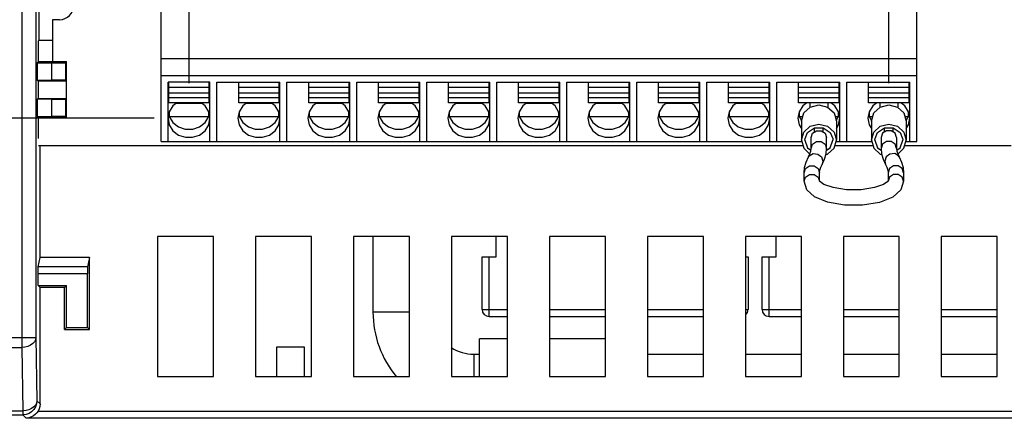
# Model space of a CAD drawing. Extents: x 27 to 410, y 32 to 287.
# Tile 25 of 30: x 275 to 303, y 142 to 153. Entities that reach past the tile are written whole.
import ezdxf

# ---------------------------------------------------------------- set-up
doc = ezdxf.new("R2010")
doc.units = 0
doc.header["$LTSCALE"] = 23.1
doc.layers.get('0').update_dxf_attribs({"linetype": 'CONTINUOUS'})
doc.layers.add('ALL_DIM', color=7, linetype='CONTINUOUS')
doc.dimstyles.get("Standard").update_dxf_attribs({"dimtxt": 2.5, "dimasz": 2.5, "dimexe": 1.25, "dimexo": 0.625, "dimtad": 1, "dimcen": 2.5, "dimazin": 3, "dimtfac": 1, "dimtmove": 0, "dimatfit": 3})

# ---------------------------------------------------------------- blocks, each defined once
blk = doc.blocks.new('_OPEN')
at = {"color": 0, "linetype": 'BYBLOCK'}
for p, q in [((0, 0), (-1, 0.25)), ((-1, -0.25), (0, 0)), ((-1, 0), (0, 0))]:
    blk.add_line(p, q, dxfattribs=at)
blk = doc.blocks.new('*D35')
at = {"layer": 'ALL_DIM', "color": 2, "linetype": 'CONTINUOUS'}
for p, q in [((260.642, 149.671), (260.642, 177.638)), ((266.042, 149.671), (266.042, 177.638)), ((260.642, 176.638), (263.342, 176.638)), ((266.042, 176.638), (263.342, 176.638)), ((263.342, 176.638), (276.9, 176.638))]:
    blk.add_line(p, q, dxfattribs=at)
at = {"layer": 'ALL_DIM', "color": 2, "linetype": 'CONTINUOUS', "xscale": 2, "yscale": 2, "zscale": 2, "rotation": 180}
blk.add_blockref('_OPEN', (260.642, 176.638), dxfattribs=at)
at = {"layer": 'ALL_DIM', "color": 2, "linetype": 'CONTINUOUS', "xscale": 2, "yscale": 2, "zscale": 2}
blk.add_blockref('_OPEN', (266.042, 176.638), dxfattribs=at)
blk = doc.blocks.new('*D37')
at = {"layer": 'ALL_DIM', "color": 2, "linetype": 'CONTINUOUS'}
for p, q in [((278.742, 150.413), (219.224, 150.413)), ((220.224, 150.413), (220.224, 131.422)), ((220.224, 112.431), (220.224, 131.422)), ((249.642, 112.431), (219.224, 112.431))]:
    blk.add_line(p, q, dxfattribs=at)
at = {"layer": 'ALL_DIM', "color": 2, "linetype": 'CONTINUOUS', "xscale": 2, "yscale": 2, "zscale": 2}
for p, rotation in [((220.224, 150.413), 90), ((220.224, 112.431), 270)]:
    blk.add_blockref('_OPEN', p, dxfattribs=dict(at, rotation=rotation))
blk = doc.blocks.new('*D38')
at = {"layer": 'ALL_DIM', "color": 2, "linetype": 'CONTINUOUS'}
for p, q in [((226.473, 154.613), (226.473, 159.613)), ((226.473, 159.613), (226.473, 152.513)), ((277.742, 154.613), (225.473, 154.613)), ((226.473, 138.309), (226.473, 152.513)), ((278.742, 150.413), (225.473, 150.413)), ((226.473, 150.413), (226.473, 138.309))]:
    blk.add_line(p, q, dxfattribs=at)
at = {"layer": 'ALL_DIM', "color": 2, "linetype": 'CONTINUOUS', "xscale": 2, "yscale": 2, "zscale": 2}
for p, rotation in [((226.473, 154.613), 270), ((226.473, 150.413), 90)]:
    blk.add_blockref('_OPEN', p, dxfattribs=dict(at, rotation=rotation))
blk = doc.blocks.new('*D39')
at = {"layer": 'ALL_DIM', "color": 2, "linetype": 'CONTINUOUS'}
for p, q in [((276.542, 160.413), (219.224, 160.413)), ((220.224, 160.413), (220.224, 155.413)), ((220.224, 150.413), (220.224, 155.413)), ((278.742, 150.413), (219.224, 150.413))]:
    blk.add_line(p, q, dxfattribs=at)
at = {"layer": 'ALL_DIM', "color": 2, "linetype": 'CONTINUOUS', "xscale": 2, "yscale": 2, "zscale": 2}
for p, rotation in [((220.224, 160.413), 90), ((220.224, 150.413), 270)]:
    blk.add_blockref('_OPEN', p, dxfattribs=dict(at, rotation=rotation))
blk = doc.blocks.new('*D40')
at = {"layer": 'ALL_DIM', "color": 2, "linetype": 'CONTINUOUS'}
for p, q in [((279.742, 151.413), (279.742, 183.681)), ((299.742, 151.413), (299.742, 183.681)), ((279.742, 182.681), (289.742, 182.681)), ((299.742, 182.681), (289.742, 182.681))]:
    blk.add_line(p, q, dxfattribs=at)
at = {"layer": 'ALL_DIM', "color": 2, "linetype": 'CONTINUOUS', "xscale": 2, "yscale": 2, "zscale": 2, "rotation": 180}
blk.add_blockref('_OPEN', (279.742, 182.681), dxfattribs=at)
at = {"layer": 'ALL_DIM', "color": 2, "linetype": 'CONTINUOUS', "xscale": 2, "yscale": 2, "zscale": 2}
blk.add_blockref('_OPEN', (299.742, 182.681), dxfattribs=at)
blk = doc.blocks.new('*D43')
at = {"layer": 'ALL_DIM', "color": 2, "linetype": 'CONTINUOUS'}
for p, q in [((307.43, 151.413), (307.43, 200.645)), ((311.43, 151.413), (311.43, 200.645)), ((307.43, 199.645), (302.43, 199.645)), ((302.43, 199.645), (309.43, 199.645)), ((331.075, 199.645), (309.43, 199.645)), ((311.43, 199.645), (331.075, 199.645))]:
    blk.add_line(p, q, dxfattribs=at)
at = {"layer": 'ALL_DIM', "color": 2, "linetype": 'CONTINUOUS', "xscale": 2, "yscale": 2, "zscale": 2}
blk.add_blockref('_OPEN', (307.43, 199.645), dxfattribs=at)
at = {"layer": 'ALL_DIM', "color": 2, "linetype": 'CONTINUOUS', "xscale": 2, "yscale": 2, "zscale": 2, "rotation": 180}
blk.add_blockref('_OPEN', (311.43, 199.645), dxfattribs=at)
blk = doc.blocks.new('*D45')
at = {"layer": 'ALL_DIM', "color": 2, "linetype": 'CONTINUOUS'}
for p, q in [((250.642, 113.431), (250.642, 200.645)), ((307.43, 151.413), (307.43, 200.645)), ((250.642, 199.645), (279.036, 199.645)), ((307.43, 199.645), (279.036, 199.645))]:
    blk.add_line(p, q, dxfattribs=at)
at = {"layer": 'ALL_DIM', "color": 2, "linetype": 'CONTINUOUS', "xscale": 2, "yscale": 2, "zscale": 2, "rotation": 180}
blk.add_blockref('_OPEN', (250.642, 199.645), dxfattribs=at)
at = {"layer": 'ALL_DIM', "color": 2, "linetype": 'CONTINUOUS', "xscale": 2, "yscale": 2, "zscale": 2}
blk.add_blockref('_OPEN', (307.43, 199.645), dxfattribs=at)
blk = doc.blocks.new('*D46')
at = {"layer": 'ALL_DIM', "color": 2, "linetype": 'CONTINUOUS'}
for p, q in [((250.642, 113.431), (250.642, 206.543)), ((306.414, 200.589), (306.414, 206.543)), ((250.642, 205.543), (278.528, 205.543)), ((306.414, 205.543), (278.528, 205.543)), ((306.414, 155.477), (306.414, 198.737))]:
    blk.add_line(p, q, dxfattribs=at)
at = {"layer": 'ALL_DIM', "color": 2, "linetype": 'CONTINUOUS', "xscale": 2, "yscale": 2, "zscale": 2, "rotation": 180}
blk.add_blockref('_OPEN', (250.642, 205.543), dxfattribs=at)
at = {"layer": 'ALL_DIM', "color": 2, "linetype": 'CONTINUOUS', "xscale": 2, "yscale": 2, "zscale": 2}
blk.add_blockref('_OPEN', (306.414, 205.543), dxfattribs=at)
blk = doc.blocks.new('*D47')
at = {"layer": 'ALL_DIM', "color": 2, "linetype": 'CONTINUOUS'}
for p, q in [((250.642, 113.431), (250.642, 183.681)), ((279.742, 151.413), (279.742, 183.681)), ((250.642, 182.681), (265.192, 182.681)), ((279.742, 182.681), (265.192, 182.681))]:
    blk.add_line(p, q, dxfattribs=at)
at = {"layer": 'ALL_DIM', "color": 2, "linetype": 'CONTINUOUS', "xscale": 2, "yscale": 2, "zscale": 2, "rotation": 180}
blk.add_blockref('_OPEN', (250.642, 182.681), dxfattribs=at)
at = {"layer": 'ALL_DIM', "color": 2, "linetype": 'CONTINUOUS', "xscale": 2, "yscale": 2, "zscale": 2}
blk.add_blockref('_OPEN', (279.742, 182.681), dxfattribs=at)
blk = doc.blocks.new('*D48')
at = {"layer": 'ALL_DIM', "color": 2, "linetype": 'CONTINUOUS'}
for p, q in [((250.642, 113.431), (250.642, 189.115)), ((278.742, 183.714), (278.742, 189.115)), ((250.642, 188.115), (264.692, 188.115)), ((278.742, 188.115), (264.692, 188.115)), ((278.742, 155.613), (278.742, 181.604))]:
    blk.add_line(p, q, dxfattribs=at)
at = {"layer": 'ALL_DIM', "color": 2, "linetype": 'CONTINUOUS', "xscale": 2, "yscale": 2, "zscale": 2, "rotation": 180}
blk.add_blockref('_OPEN', (250.642, 188.115), dxfattribs=at)
at = {"layer": 'ALL_DIM', "color": 2, "linetype": 'CONTINUOUS', "xscale": 2, "yscale": 2, "zscale": 2}
blk.add_blockref('_OPEN', (278.742, 188.115), dxfattribs=at)
blk = doc.blocks.new('*D49')
at = {"layer": 'ALL_DIM', "color": 2, "linetype": 'CONTINUOUS'}
for p, q in [((250.642, 113.431), (250.642, 194.604)), ((277.542, 189.262), (277.542, 194.604)), ((250.642, 193.604), (264.092, 193.604)), ((277.542, 193.604), (264.092, 193.604)), ((277.542, 161.413), (277.542, 187.151))]:
    blk.add_line(p, q, dxfattribs=at)
at = {"layer": 'ALL_DIM', "color": 2, "linetype": 'CONTINUOUS', "xscale": 2, "yscale": 2, "zscale": 2, "rotation": 180}
blk.add_blockref('_OPEN', (250.642, 193.604), dxfattribs=at)
at = {"layer": 'ALL_DIM', "color": 2, "linetype": 'CONTINUOUS', "xscale": 2, "yscale": 2, "zscale": 2}
blk.add_blockref('_OPEN', (277.542, 193.604), dxfattribs=at)

msp = doc.modelspace()

# ---------------------------------------------------------------- linework, layer by layer
at = {"color": 7, "linetype": 'CONTINUOUS'}
for p, q in [((275.456, 152.645), (275.456, 158.031)), ((274.965, 155.8), (274.965, 143.865)), ((275.364, 155.8), (275.364, 144.148)), ((278.942, 149.751), (278.942, 153.751)), ((300.542, 149.751), (300.542, 153.751)), ((275.842, 153.231), (275.842, 152.031)), ((276.042, 153.231), (275.842, 153.231)), ((275.456, 152.645), (275.442, 152.631)), ((275.442, 152.031), (275.442, 152.631)), ((275.456, 152.645), (275.842, 152.645)), ((275.442, 152.031), (275.407, 151.996)), ((275.407, 151.996), (275.407, 151.506)), ((275.407, 151.996), (275.814, 151.996)), ((275.442, 152.031), (276.242, 152.031)), ((275.814, 151.996), (275.814, 151.506)), ((276.242, 152.031), (276.214, 152.003)), ((276.214, 152.003), (276.214, 151.499)), ((276.242, 150.431), (276.242, 152.031)), ((278.942, 152.124), (300.542, 152.124)), ((275.407, 151.506), (275.428, 151.485)), ((275.407, 151.506), (275.814, 151.506)), ((275.428, 151.485), (275.428, 150.977)), ((275.428, 151.485), (276.228, 151.485)), ((276.214, 151.499), (276.228, 151.485)), ((276.228, 151.485), (276.228, 150.977)), ((278.942, 151.631), (300.542, 151.631)), ((279.142, 149.751), (279.142, 151.447)), ((280.342, 151.447), (279.142, 151.447)), ((279.162, 150.855), (279.162, 151.444)), ((280.322, 150.855), (280.322, 151.444)), ((280.342, 149.751), (280.342, 151.447)), ((280.542, 149.751), (280.542, 151.447)), ((280.542, 151.447), (282.342, 151.447)), ((281.162, 150.855), (281.162, 151.444)), ((282.322, 150.855), (282.322, 151.444)), ((282.342, 149.751), (282.342, 151.447)), ((282.542, 149.751), (282.542, 151.447)), ((282.542, 151.447), (284.342, 151.447)), ((283.162, 150.855), (283.162, 151.444)), ((284.322, 150.855), (284.322, 151.444)), ((284.342, 149.751), (284.342, 151.447)), ((284.542, 149.751), (284.542, 151.447)), ((284.542, 151.447), (286.342, 151.447)), ((285.162, 150.855), (285.162, 151.444)), ((286.322, 150.855), (286.322, 151.444)), ((286.342, 149.751), (286.342, 151.447)), ((286.542, 149.751), (286.542, 151.447)), ((286.542, 151.447), (288.342, 151.447)), ((287.162, 150.855), (287.162, 151.444)), ((288.322, 150.855), (288.322, 151.444)), ((288.342, 149.751), (288.342, 151.447)), ((288.542, 149.751), (288.542, 151.447)), ((288.542, 151.447), (290.342, 151.447)), ((289.162, 150.855), (289.162, 151.444)), ((290.322, 150.855), (290.322, 151.444)), ((290.342, 149.751), (290.342, 151.447)), ((290.542, 149.751), (290.542, 151.447)), ((290.542, 151.447), (292.342, 151.447)), ((291.162, 150.855), (291.162, 151.444)), ((292.322, 150.855), (292.322, 151.444)), ((292.342, 149.751), (292.342, 151.447)), ((292.542, 149.751), (292.542, 151.447)), ((292.542, 151.447), (294.342, 151.447)), ((293.162, 150.855), (293.162, 151.444)), ((294.322, 150.855), (294.322, 151.444)), ((294.342, 149.751), (294.342, 151.447)), ((294.542, 149.751), (294.542, 151.447)), ((294.542, 151.447), (296.342, 151.447)), ((295.162, 150.855), (295.162, 151.444)), ((296.322, 150.855), (296.322, 151.444)), ((296.342, 149.751), (296.342, 151.447)), ((296.542, 149.751), (296.542, 151.447)), ((296.542, 151.447), (298.342, 151.447)), ((297.162, 150.855), (297.162, 151.444)), ((298.322, 150.855), (298.322, 151.444)), ((298.342, 149.751), (298.342, 151.447)), ((298.542, 149.751), (298.542, 151.447)), ((298.542, 151.447), (300.342, 151.447)), ((299.162, 150.855), (299.162, 151.444)), ((300.322, 150.855), (300.322, 151.444)), ((300.342, 149.751), (300.342, 151.447)), ((280.322, 151.297), (279.162, 151.297)), ((280.322, 151.127), (279.162, 151.127)), ((282.322, 151.297), (281.162, 151.297)), ((282.322, 151.127), (281.162, 151.127)), ((284.322, 151.297), (283.162, 151.297)), ((284.322, 151.127), (283.162, 151.127)), ((286.322, 151.297), (285.162, 151.297)), ((286.322, 151.127), (285.162, 151.127)), ((288.322, 151.297), (287.162, 151.297)), ((288.322, 151.127), (287.162, 151.127)), ((290.322, 151.297), (289.162, 151.297)), ((290.322, 151.127), (289.162, 151.127)), ((292.322, 151.297), (291.162, 151.297)), ((292.322, 151.127), (291.162, 151.127)), ((294.322, 151.297), (293.162, 151.297)), ((294.322, 151.127), (293.162, 151.127)), ((296.322, 151.297), (295.162, 151.297)), ((296.322, 151.127), (295.162, 151.127)), ((298.322, 151.297), (297.162, 151.297)), ((298.322, 151.127), (297.162, 151.127)), ((300.322, 151.297), (299.162, 151.297)), ((300.322, 151.127), (299.162, 151.127)), ((275.407, 150.956), (275.428, 150.977)), ((275.407, 150.956), (275.407, 150.466)), ((275.814, 150.956), (275.407, 150.956)), ((275.428, 150.977), (276.228, 150.977)), ((275.814, 150.956), (275.814, 150.466)), ((276.214, 150.963), (276.228, 150.977)), ((276.214, 150.963), (276.214, 150.459)), ((280.322, 151.002), (279.162, 151.002)), ((280.322, 150.855), (279.162, 150.855)), ((280.119, 150.832), (279.365, 150.832)), ((282.322, 151.002), (281.162, 151.002)), ((282.322, 150.855), (281.162, 150.855)), ((282.119, 150.832), (281.365, 150.832)), ((284.322, 151.002), (283.162, 151.002)), ((284.322, 150.855), (283.162, 150.855)), ((284.119, 150.832), (283.365, 150.832)), ((286.322, 151.002), (285.162, 151.002)), ((286.322, 150.855), (285.162, 150.855)), ((286.119, 150.832), (285.365, 150.832)), ((288.322, 151.002), (287.162, 151.002)), ((288.322, 150.855), (287.162, 150.855)), ((288.119, 150.832), (287.365, 150.832)), ((290.322, 151.002), (289.162, 151.002)), ((290.322, 150.855), (289.162, 150.855)), ((290.119, 150.832), (289.365, 150.832)), ((292.322, 151.002), (291.162, 151.002)), ((292.322, 150.855), (291.162, 150.855)), ((292.119, 150.832), (291.365, 150.832)), ((294.322, 151.002), (293.162, 151.002)), ((294.322, 150.855), (293.162, 150.855)), ((294.119, 150.832), (293.365, 150.832)), ((296.322, 151.002), (295.162, 151.002)), ((296.322, 150.855), (295.162, 150.855)), ((296.119, 150.832), (295.365, 150.832)), ((298.322, 151.002), (297.162, 151.002)), ((298.322, 150.855), (297.162, 150.855)), ((297.482, 150.832), (297.482, 150.724)), ((298.002, 150.832), (298.002, 150.724)), ((300.322, 151.002), (299.162, 151.002)), ((300.322, 150.855), (299.162, 150.855)), ((299.482, 150.832), (299.482, 150.724)), ((300.002, 150.832), (300.002, 150.724)), ((279.176, 150.592), (279.176, 150.464)), ((280.308, 150.464), (280.308, 150.592)), ((281.176, 150.592), (281.176, 150.464)), ((282.308, 150.464), (282.308, 150.592)), ((283.176, 150.592), (283.176, 150.464)), ((284.308, 150.464), (284.308, 150.592)), ((285.176, 150.592), (285.176, 150.464)), ((286.308, 150.464), (286.308, 150.592)), ((287.176, 150.592), (287.176, 150.464)), ((288.308, 150.464), (288.308, 150.592)), ((289.176, 150.592), (289.176, 150.464)), ((290.308, 150.464), (290.308, 150.592)), ((291.176, 150.592), (291.176, 150.464)), ((292.308, 150.464), (292.308, 150.592)), ((293.176, 150.592), (293.176, 150.464)), ((294.308, 150.464), (294.308, 150.592)), ((295.176, 150.592), (295.176, 150.464)), ((296.308, 150.464), (296.308, 150.592)), ((297.176, 150.592), (297.176, 150.464)), ((298.308, 150.464), (298.308, 150.592)), ((299.176, 150.592), (299.176, 150.464)), ((300.308, 150.464), (300.308, 150.592)), ((275.407, 150.466), (275.442, 150.431)), ((275.407, 150.466), (275.814, 150.466)), ((275.442, 149.831), (275.442, 150.431)), ((275.442, 150.431), (276.242, 150.431)), ((276.214, 150.459), (276.242, 150.431)), ((279.162, 150.516), (279.176, 150.464)), ((279.176, 150.464), (280.308, 150.464)), ((280.204, 150.296), (280.308, 150.464)), ((280.308, 150.464), (280.322, 150.516)), ((281.162, 150.516), (281.176, 150.464)), ((281.176, 150.464), (282.308, 150.464)), ((282.204, 150.296), (282.308, 150.464)), ((282.308, 150.464), (282.322, 150.516)), ((283.162, 150.516), (283.176, 150.464)), ((283.176, 150.464), (284.308, 150.464)), ((284.204, 150.296), (284.308, 150.464)), ((284.308, 150.464), (284.322, 150.516)), ((285.162, 150.516), (285.176, 150.464)), ((285.176, 150.464), (286.308, 150.464)), ((286.204, 150.296), (286.308, 150.464)), ((286.308, 150.464), (286.322, 150.516)), ((287.162, 150.516), (287.176, 150.464)), ((287.176, 150.464), (288.308, 150.464)), ((288.204, 150.296), (288.308, 150.464)), ((288.308, 150.464), (288.322, 150.516)), ((289.162, 150.516), (289.176, 150.464)), ((289.176, 150.464), (290.308, 150.464)), ((290.204, 150.296), (290.308, 150.464)), ((290.308, 150.464), (290.322, 150.516)), ((291.162, 150.516), (291.176, 150.464)), ((291.176, 150.464), (292.308, 150.464)), ((292.204, 150.296), (292.308, 150.464)), ((292.308, 150.464), (292.322, 150.516)), ((293.162, 150.516), (293.176, 150.464)), ((293.176, 150.464), (294.308, 150.464)), ((294.204, 150.296), (294.308, 150.464)), ((294.308, 150.464), (294.322, 150.516)), ((295.162, 150.516), (295.176, 150.464)), ((295.176, 150.464), (296.308, 150.464)), ((296.204, 150.296), (296.308, 150.464)), ((296.308, 150.464), (296.322, 150.516)), ((297.162, 150.516), (297.176, 150.464)), ((297.176, 150.464), (297.28, 150.464)), ((297.176, 150.464), (297.247, 150.35)), ((297.242, 150.335), (297.242, 149.787)), ((298.204, 150.464), (298.308, 150.464)), ((298.238, 150.35), (298.308, 150.464)), ((298.242, 150.335), (298.242, 149.787)), ((298.308, 150.464), (298.322, 150.516)), ((299.162, 150.516), (299.176, 150.464)), ((299.176, 150.464), (299.28, 150.464)), ((299.176, 150.464), (299.247, 150.35)), ((299.242, 150.335), (299.242, 149.787)), ((300.204, 150.464), (300.308, 150.464)), ((300.238, 150.35), (300.308, 150.464)), ((300.242, 150.335), (300.242, 149.787)), ((300.308, 150.464), (300.322, 150.516)), ((297.611, 150.132), (297.62, 150.126)), ((297.62, 150.024), (297.62, 150.137)), ((297.864, 150.024), (297.864, 150.137)), ((297.864, 150.126), (297.873, 150.132)), ((299.611, 150.132), (299.62, 150.126)), ((299.62, 150.024), (299.62, 150.137)), ((299.864, 150.024), (299.864, 150.137)), ((299.864, 150.126), (299.873, 150.132)), ((278.942, 149.751), (297.242, 149.751)), ((297.342, 149.787), (297.347, 149.836)), ((297.342, 149.787), (297.418, 149.57)), ((297.52, 149.552), (297.52, 149.865)), ((297.964, 149.552), (297.964, 149.865)), ((298.137, 149.836), (298.142, 149.787)), ((298.242, 149.751), (299.242, 149.751)), ((299.342, 149.787), (299.347, 149.836)), ((299.342, 149.787), (299.418, 149.57)), ((299.52, 149.865), (299.52, 149.552)), ((299.964, 149.865), (299.964, 149.552)), ((300.137, 149.836), (300.142, 149.787)), ((300.242, 149.751), (300.542, 149.751)), ((275.442, 149.631), (297.288, 149.631)), ((275.484, 146.431), (275.484, 149.631)), ((297.418, 149.57), (297.515, 149.505)), ((298.197, 149.631), (299.288, 149.631)), ((299.418, 149.57), (299.525, 149.499)), ((300.197, 149.631), (303.242, 149.631)), ((297.859, 149.184), (297.834, 149.092)), ((299.577, 149.245), (299.65, 149.092)), ((299.626, 149.184), (299.65, 149.092)), ((297.32, 148.612), (297.32, 148.856)), ((297.764, 148.612), (297.764, 148.856)), ((299.72, 148.856), (299.72, 148.612)), ((300.164, 148.856), (300.164, 148.612)), ((278.842, 147.031), (278.842, 143.031)), ((280.442, 147.031), (278.842, 147.031)), ((280.442, 143.031), (280.442, 147.031)), ((281.642, 147.031), (281.642, 143.031)), ((283.242, 147.031), (281.642, 147.031)), ((283.242, 143.031), (283.242, 147.031)), ((284.442, 147.031), (284.442, 143.031)), ((286.042, 147.031), (284.442, 147.031)), ((285, 147.031), (285, 144.873)), ((286.042, 143.031), (286.042, 147.031)), ((287.242, 147.031), (287.242, 143.031)), ((288.842, 147.031), (287.242, 147.031)), ((288.518, 146.451), (288.518, 147.031)), ((288.842, 143.031), (288.842, 147.031)), ((290.042, 147.031), (290.042, 143.031)), ((291.642, 147.031), (290.042, 147.031)), ((291.642, 143.031), (291.642, 147.031)), ((292.842, 147.031), (292.842, 143.031)), ((294.442, 147.031), (292.842, 147.031)), ((294.442, 143.031), (294.442, 147.031)), ((295.642, 147.031), (295.642, 143.031)), ((297.242, 147.031), (295.642, 147.031)), ((296.518, 146.451), (296.518, 147.031)), ((297.242, 143.031), (297.242, 147.031)), ((298.442, 147.031), (298.442, 143.031)), ((300.042, 147.031), (298.442, 147.031)), ((300.042, 143.031), (300.042, 147.031)), ((302.842, 147.031), (301.242, 147.031)), ((301.242, 147.031), (301.242, 143.031)), ((302.842, 143.031), (302.842, 147.031)), ((275.431, 146.167), (275.484, 146.431)), ((276.898, 146.431), (275.484, 146.431)), ((276.898, 146.431), (276.845, 146.167)), ((276.898, 144.375), (276.898, 146.431)), ((288.118, 144.951), (288.118, 146.451)), ((288.118, 146.451), (288.518, 146.451)), ((288.318, 144.751), (288.318, 146.451)), ((295.642, 146.451), (295.718, 146.451)), ((295.718, 146.451), (295.718, 144.951)), ((296.118, 144.951), (296.118, 146.451)), ((296.118, 146.451), (296.518, 146.451)), ((296.318, 144.751), (296.318, 146.451)), ((276.845, 146.167), (275.431, 146.167)), ((275.428, 145.631), (275.428, 145.967)), ((276.842, 145.967), (275.428, 145.967)), ((276.842, 144.431), (276.842, 145.967)), ((275.484, 145.575), (275.428, 145.631)), ((275.428, 145.631), (276.242, 145.631)), ((275.484, 142.249), (275.484, 145.575)), ((276.186, 145.575), (275.484, 145.575)), ((276.242, 145.631), (276.186, 145.575)), ((276.186, 144.375), (276.186, 145.575)), ((276.242, 144.431), (276.242, 145.631)), ((288.118, 144.951), (288.842, 144.951)), ((290.042, 144.951), (291.642, 144.951)), ((292.842, 144.951), (294.442, 144.951)), ((295.642, 144.951), (295.718, 144.951)), ((296.118, 144.951), (297.242, 144.951)), ((298.442, 144.951), (300.042, 144.951)), ((301.242, 144.951), (302.842, 144.951)), ((286.042, 144.873), (285, 144.873)), ((288.318, 144.751), (288.842, 144.751)), ((290.042, 144.751), (291.642, 144.751)), ((292.842, 144.751), (294.442, 144.751)), ((296.318, 144.751), (297.242, 144.751)), ((298.442, 144.751), (300.042, 144.751)), ((301.242, 144.751), (302.842, 144.751)), ((276.186, 144.375), (276.242, 144.431)), ((276.186, 144.375), (276.898, 144.375)), ((276.242, 144.431), (276.842, 144.431)), ((276.898, 144.375), (276.842, 144.431)), ((273.668, 144.148), (275.364, 144.148)), ((275.364, 144.148), (275.396, 142.337)), ((288.842, 144.111), (288.042, 144.111)), ((288.042, 143.031), (288.042, 144.11)), ((291.642, 144.111), (290.042, 144.111)), ((273.666, 143.865), (274.965, 143.865)), ((274.965, 143.865), (274.996, 142.054)), ((282.242, 143.871), (282.242, 143.031)), ((283.042, 143.871), (282.242, 143.871)), ((283.042, 143.031), (283.042, 143.871)), ((287.884, 143.673), (287.884, 143.031)), ((287.884, 143.673), (288.042, 143.673)), ((292.842, 143.673), (294.442, 143.673)), ((295.642, 143.673), (297.242, 143.673)), ((298.442, 143.673), (300.042, 143.673)), ((301.242, 143.673), (302.842, 143.673)), ((278.842, 143.031), (280.442, 143.031)), ((281.642, 143.031), (283.242, 143.031)), ((284.442, 143.031), (286.042, 143.031)), ((287.242, 143.031), (288.842, 143.031)), ((290.042, 143.031), (291.642, 143.031)), ((292.842, 143.031), (294.442, 143.031)), ((295.642, 143.031), (297.242, 143.031)), ((298.442, 143.031), (300.042, 143.031)), ((301.242, 143.031), (302.842, 143.031)), ((275.396, 142.337), (275.484, 142.249)), ((273.63, 141.937), (274.996, 141.937)), ((273.635, 142.054), (274.996, 142.054)), ((274.996, 142.054), (274.996, 141.937)), ((274.996, 141.937), (275.087, 141.846)), ((317.517, 141.846), (275.087, 141.846)), ((275.428, 142.046), (317.52, 142.046))]:
    msp.add_line(p, q, dxfattribs=at)
for points in [[(275.814, 151.996), (275.902, 151.996), (275.986, 151.996), (276.061, 151.997), (276.124, 151.998), (276.172, 152), (276.203, 152.001), (276.214, 152.003)], [(276.214, 151.499), (276.203, 151.5), (276.172, 151.502), (276.124, 151.503), (276.061, 151.504), (275.986, 151.505), (275.902, 151.505), (275.814, 151.506)], [(275.814, 150.956), (275.902, 150.956), (275.986, 150.956), (276.061, 150.957), (276.124, 150.958), (276.172, 150.96), (276.203, 150.961), (276.214, 150.963)], [(279.395, 150.855), (279.282, 150.768), (279.178, 150.602), (279.142, 150.413)], [(280.342, 150.413), (280.306, 150.602), (280.202, 150.768), (280.089, 150.855)], [(281.395, 150.855), (281.282, 150.768), (281.178, 150.602), (281.142, 150.413)], [(282.342, 150.413), (282.306, 150.602), (282.202, 150.768), (282.089, 150.855)], [(283.395, 150.855), (283.282, 150.768), (283.178, 150.602), (283.142, 150.413)], [(284.342, 150.413), (284.306, 150.602), (284.202, 150.768), (284.089, 150.855)], [(285.395, 150.855), (285.282, 150.768), (285.178, 150.602), (285.142, 150.413)], [(286.342, 150.413), (286.306, 150.602), (286.202, 150.768), (286.089, 150.855)], [(287.395, 150.855), (287.282, 150.768), (287.178, 150.602), (287.142, 150.413)], [(288.342, 150.413), (288.306, 150.602), (288.202, 150.768), (288.089, 150.855)], [(289.395, 150.855), (289.282, 150.768), (289.178, 150.602), (289.142, 150.413)], [(290.342, 150.413), (290.306, 150.602), (290.202, 150.768), (290.089, 150.855)], [(291.395, 150.855), (291.282, 150.768), (291.178, 150.602), (291.142, 150.413)], [(292.342, 150.413), (292.306, 150.602), (292.202, 150.768), (292.089, 150.855)], [(293.395, 150.855), (293.282, 150.768), (293.178, 150.602), (293.142, 150.413)], [(294.342, 150.413), (294.306, 150.602), (294.202, 150.768), (294.089, 150.855)], [(295.395, 150.855), (295.282, 150.768), (295.178, 150.602), (295.142, 150.413)], [(296.342, 150.413), (296.306, 150.602), (296.202, 150.768), (296.089, 150.855)], [(297.395, 150.855), (297.282, 150.768), (297.178, 150.602), (297.142, 150.413)], [(298.342, 150.413), (298.306, 150.602), (298.202, 150.768), (298.089, 150.855)], [(299.395, 150.855), (299.282, 150.768), (299.178, 150.602), (299.142, 150.413)], [(300.342, 150.413), (300.306, 150.602), (300.202, 150.768), (300.089, 150.855)], [(297.242, 150.335), (297.309, 150.565), (297.492, 150.733), (297.742, 150.795), (297.992, 150.733), (298.175, 150.565), (298.242, 150.335)], [(299.242, 150.335), (299.309, 150.565), (299.492, 150.733), (299.742, 150.795), (299.992, 150.733), (300.175, 150.565), (300.242, 150.335)], [(276.214, 150.459), (276.203, 150.46), (276.172, 150.462), (276.124, 150.463), (276.061, 150.464), (275.986, 150.465), (275.902, 150.465), (275.814, 150.466)], [(279.142, 150.413), (279.178, 150.224), (279.282, 150.058), (279.442, 149.935), (279.638, 149.869), (279.846, 149.869), (280.042, 149.935), (280.202, 150.058), (280.306, 150.224), (280.342, 150.413)], [(279.176, 150.464), (279.28, 150.296), (279.44, 150.171), (279.637, 150.104), (279.847, 150.104), (280.044, 150.171), (280.204, 150.296)], [(281.142, 150.413), (281.178, 150.224), (281.282, 150.058), (281.442, 149.935), (281.638, 149.869), (281.846, 149.869), (282.042, 149.935), (282.202, 150.058), (282.306, 150.224), (282.342, 150.413)], [(281.176, 150.464), (281.28, 150.296), (281.44, 150.171), (281.637, 150.104), (281.847, 150.104), (282.044, 150.171), (282.204, 150.296)], [(283.142, 150.413), (283.178, 150.224), (283.282, 150.058), (283.442, 149.935), (283.638, 149.869), (283.846, 149.869), (284.042, 149.935), (284.202, 150.058), (284.306, 150.224), (284.342, 150.413)], [(283.176, 150.464), (283.28, 150.296), (283.44, 150.171), (283.637, 150.104), (283.847, 150.104), (284.044, 150.171), (284.204, 150.296)], [(285.142, 150.413), (285.178, 150.224), (285.282, 150.058), (285.442, 149.935), (285.638, 149.869), (285.846, 149.869), (286.042, 149.935), (286.202, 150.058), (286.306, 150.224), (286.342, 150.413)], [(285.176, 150.464), (285.28, 150.296), (285.44, 150.171), (285.637, 150.104), (285.847, 150.104), (286.044, 150.171), (286.204, 150.296)], [(287.142, 150.413), (287.178, 150.224), (287.282, 150.058), (287.442, 149.935), (287.638, 149.869), (287.846, 149.869), (288.042, 149.935), (288.202, 150.058), (288.306, 150.224), (288.342, 150.413)], [(287.176, 150.464), (287.28, 150.296), (287.44, 150.171), (287.637, 150.104), (287.847, 150.104), (288.044, 150.171), (288.204, 150.296)], [(289.142, 150.413), (289.178, 150.224), (289.282, 150.058), (289.442, 149.935), (289.638, 149.869), (289.846, 149.869), (290.042, 149.935), (290.202, 150.058), (290.306, 150.224), (290.342, 150.413)], [(289.176, 150.464), (289.28, 150.296), (289.44, 150.171), (289.637, 150.104), (289.847, 150.104), (290.044, 150.171), (290.204, 150.296)], [(291.142, 150.413), (291.178, 150.224), (291.282, 150.058), (291.442, 149.935), (291.638, 149.869), (291.846, 149.869), (292.042, 149.935), (292.202, 150.058), (292.306, 150.224), (292.342, 150.413)], [(291.176, 150.464), (291.28, 150.296), (291.44, 150.171), (291.637, 150.104), (291.847, 150.104), (292.044, 150.171), (292.204, 150.296)], [(293.142, 150.413), (293.178, 150.224), (293.282, 150.058), (293.442, 149.935), (293.638, 149.869), (293.846, 149.869), (294.042, 149.935), (294.202, 150.058), (294.306, 150.224), (294.342, 150.413)], [(293.176, 150.464), (293.28, 150.296), (293.44, 150.171), (293.637, 150.104), (293.847, 150.104), (294.044, 150.171), (294.204, 150.296)], [(295.142, 150.413), (295.178, 150.224), (295.282, 150.058), (295.442, 149.935), (295.638, 149.869), (295.846, 149.869), (296.042, 149.935), (296.202, 150.058), (296.306, 150.224), (296.342, 150.413)], [(295.176, 150.464), (295.28, 150.296), (295.44, 150.171), (295.637, 150.104), (295.847, 150.104), (296.044, 150.171), (296.204, 150.296)], [(297.142, 150.413), (297.178, 150.224), (297.242, 150.123)], [(298.242, 150.123), (298.306, 150.224), (298.342, 150.413)], [(299.142, 150.413), (299.178, 150.224), (299.242, 150.123)], [(300.242, 150.123), (300.306, 150.224), (300.342, 150.413)], [(297.242, 149.787), (297.309, 150.017), (297.492, 150.185), (297.742, 150.247), (297.992, 150.185), (298.175, 150.017), (298.242, 149.787)], [(297.347, 149.836), (297.418, 150.003), (297.618, 150.137), (297.866, 150.137), (298.066, 150.003), (298.137, 149.836)], [(297.52, 149.865), (297.562, 149.985), (297.673, 150.059), (297.811, 150.059), (297.922, 149.985), (297.964, 149.865)], [(299.242, 149.787), (299.309, 150.017), (299.492, 150.185), (299.742, 150.247), (299.992, 150.185), (300.175, 150.017), (300.242, 149.787)], [(299.347, 149.836), (299.418, 150.003), (299.618, 150.137), (299.866, 150.137), (300.066, 150.003), (300.137, 149.836)], [(299.964, 149.865), (299.922, 149.985), (299.811, 150.059), (299.673, 150.059), (299.562, 149.985), (299.52, 149.865)], [(297.242, 149.787), (297.309, 149.557), (297.488, 149.392)], [(297.52, 149.552), (297.562, 149.672), (297.673, 149.746), (297.811, 149.746), (297.922, 149.672), (297.964, 149.552)], [(297.944, 149.376), (297.992, 149.388), (298.175, 149.557), (298.242, 149.787)], [(297.959, 149.499), (298.066, 149.57), (298.142, 149.787)], [(299.242, 149.787), (299.309, 149.557), (299.492, 149.388), (299.54, 149.376)], [(299.964, 149.552), (299.922, 149.672), (299.811, 149.746), (299.673, 149.746), (299.562, 149.672), (299.52, 149.552)], [(299.969, 149.505), (300.066, 149.57), (300.142, 149.787)], [(299.996, 149.392), (300.175, 149.557), (300.242, 149.787)], [(297.45, 149.315), (297.489, 149.395), (297.512, 149.474), (297.52, 149.552)], [(297.834, 149.092), (297.907, 149.245), (297.95, 149.399), (297.964, 149.552)], [(299.52, 149.552), (299.534, 149.399), (299.577, 149.245)], [(299.964, 149.552), (299.972, 149.474), (299.995, 149.395), (300.034, 149.315)], [(297.32, 148.856), (297.334, 149.008), (297.377, 149.162), (297.45, 149.315)], [(297.45, 149.315), (297.467, 149.339), (297.575, 149.404), (297.709, 149.392), (297.817, 149.308), (297.859, 149.184)], [(300.034, 149.315), (300.017, 149.339), (299.909, 149.404), (299.775, 149.392), (299.667, 149.308), (299.626, 149.184)], [(300.034, 149.315), (300.107, 149.162), (300.15, 149.008), (300.164, 148.856)], [(297.32, 148.856), (297.362, 148.976), (297.473, 149.05), (297.611, 149.05), (297.722, 148.976), (297.764, 148.856)], [(297.764, 148.856), (297.772, 148.934), (297.795, 149.012), (297.834, 149.092)], [(299.65, 149.092), (299.689, 149.012), (299.712, 148.934), (299.72, 148.856)], [(300.164, 148.856), (300.122, 148.976), (300.011, 149.05), (299.873, 149.05), (299.762, 148.976), (299.72, 148.856)], [(297.32, 148.612), (297.362, 148.732), (297.473, 148.806), (297.611, 148.806), (297.722, 148.732), (297.764, 148.612)], [(300.164, 148.612), (300.084, 148.364), (299.856, 148.162), (299.478, 148.01), (298.989, 147.929), (298.476, 147.931), (297.992, 148.014), (297.622, 148.165), (297.399, 148.366), (297.32, 148.612)], [(299.72, 148.612), (299.71, 148.606), (299.594, 148.524), (299.33, 148.43), (298.953, 148.372), (298.534, 148.372), (298.155, 148.43), (297.889, 148.525), (297.773, 148.606), (297.764, 148.612)], [(300.164, 148.612), (300.122, 148.732), (300.011, 148.806), (299.873, 148.806), (299.762, 148.732), (299.72, 148.612)], [(275.428, 145.967), (275.428, 146.016), (275.429, 146.062), (275.429, 146.103), (275.43, 146.134), (275.43, 146.156), (275.431, 146.167)], [(276.845, 146.167), (276.844, 146.156), (276.844, 146.134), (276.843, 146.103), (276.843, 146.062), (276.842, 146.016), (276.842, 145.967)], [(275.364, 144.148), (275.354, 144.085), (275.323, 144.026), (275.275, 143.973), (275.212, 143.928), (275.137, 143.894), (275.053, 143.873), (274.965, 143.865)], [(275.396, 142.337), (275.386, 142.248), (275.356, 142.164), (275.309, 142.088), (275.245, 142.025), (275.17, 141.977), (275.085, 141.947), (274.996, 141.937)], [(275.396, 142.337), (275.385, 142.275), (275.355, 142.215), (275.307, 142.162), (275.244, 142.117), (275.168, 142.084), (275.084, 142.062), (274.996, 142.054)], [(275.484, 142.249), (275.478, 142.178), (275.459, 142.11), (275.428, 142.046)], [(275.428, 142.046), (275.396, 141.999), (275.353, 141.953), (275.301, 141.912), (275.24, 141.879), (275.169, 141.856), (275.087, 141.846)]]:
    msp.add_lwpolyline(points, dxfattribs=at)
for centre, radius, start, end in [((276.042, 153.631), 0.4, 270, 0), ((288.318, 144.951), 0.2, 180, 270), ((295.518, 144.951), 0.2, 308.8474, 360), ((296.318, 144.951), 0.2, 180, 270), ((287.884, 144.873), 2.884, 180, 219.9212), ((287.884, 144.873), 1.2, 237.4651, 270)]:
    msp.add_arc(centre, radius, start, end, dxfattribs=at)

# ---------------------------------------------------------------- dimensions: what is measured, and where the dimension line sits
at = {"layer": 'ALL_DIM', "color": 2, "linetype": 'CONTINUOUS'}
for base, p1, p2, angle, picture, middle in [((250.642, 205.543), (306.414, 155.477), (250.642, 113.431), 180, '*D46', (273.409, 206.243)), ((250.642, 199.645), (307.43, 151.413), (250.642, 113.431), 180, '*D45', (276.339, 200.345)), ((250.642, 193.604), (277.542, 161.413), (250.642, 113.431), 180, '*D49', (260.672, 194.304)), ((250.642, 188.115), (278.742, 155.613), (250.642, 113.431), 180, '*D48', (260.615, 188.815)), ((220.224, 150.413), (276.542, 160.413), (278.742, 150.413), 270, '*D39', (219.524, 153.147)), ((226.473, 154.613), (278.742, 150.413), (277.742, 154.613), 90, '*D38', (225.773, 138.309)), ((220.224, 150.413), (249.642, 112.431), (278.742, 150.413), 90, '*D37', (219.524, 130.568))]:
    dim = msp.add_linear_dim(base=base, p1=p1, p2=p2, angle=angle, dimstyle='Standard', dxfattribs=at)
    dim.commit()
    dim.dimension.update_dxf_attribs({"geometry": picture, "text_midpoint": middle, "dimtype": 128})
for base, p1, p2, picture, middle in [((311.43, 199.645), (307.43, 151.413), (311.43, 151.413), '*D43', (314.219, 200.345)), ((279.742, 182.681), (250.642, 113.431), (279.742, 151.413), '*D47', (260.541, 183.381)), ((299.742, 182.681), (279.742, 151.413), (299.742, 151.413), '*D40', (281.14, 183.381)), ((266.042, 176.638), (260.642, 149.671), (266.042, 149.671), '*D35', (267.268, 177.338))]:
    dim = msp.add_linear_dim(base=base, p1=p1, p2=p2, dimstyle='Standard', dxfattribs=at)
    dim.commit()
    dim.dimension.update_dxf_attribs({"geometry": picture, "text_midpoint": middle, "dimtype": 128})

doc.saveas('drawing.dxf')
